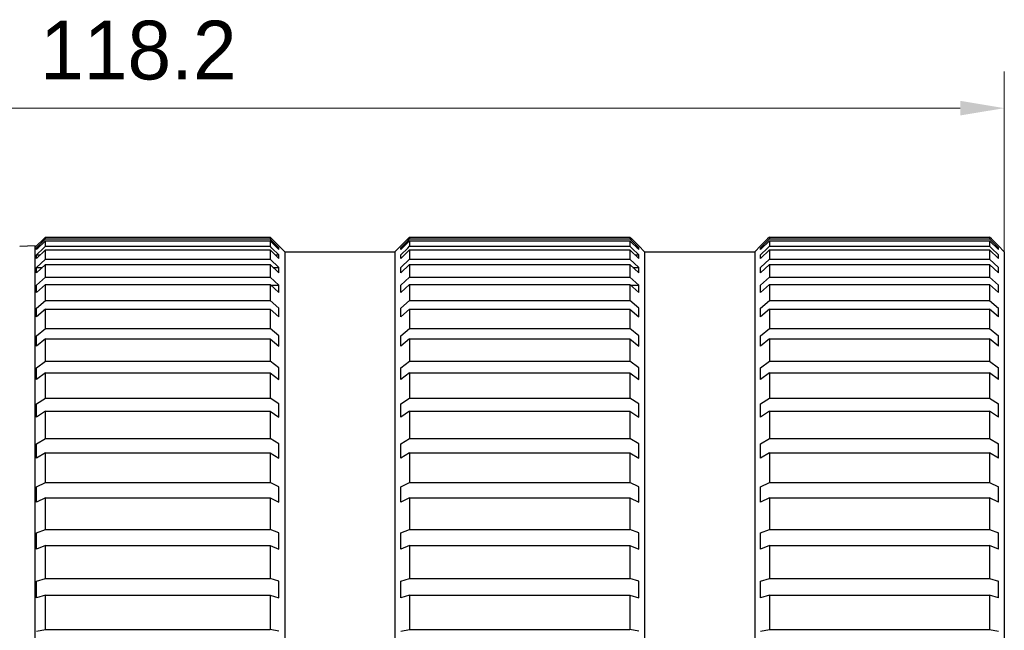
# Model space of a CAD drawing. Header units: millimetres. Extents: x 2329 to 5782, y 1296 to 2780.
# Tile 118 of 123: x 5605 to 5672, y 2323 to 2365. Entities that reach past the tile are written whole.
import ezdxf

# ---------------------------------------------------------------- set-up
doc = ezdxf.new("R2010")
doc.units = ezdxf.units.MM
doc.header["$LTSCALE"] = 0.3
doc.layers.add('00_COMPONENTS', color=7, linetype='Continuous')
doc.layers.add('51__DRAFT_DIMS', color=7, linetype='Continuous')
doc.styles.add('尺寸值样式', font='兰亭黑 GBK.TTF', dxfattribs={"height": 4})
doc.dimstyles.new('1直线标注', dxfattribs={"dimtxt": 4, "dimasz": 3, "dimexe": 2.5, "dimexo": 0, "dimtad": 1, "dimdec": 1, "dimdsep": 46, "dimtxsty": '尺寸值样式', "dimcen": 0, "dimclrd": 8, "dimclre": 8, "dimclrt": 7, "dimadec": 0, "dimazin": 0, "dimtp": 0.001, "dimtm": 0.001, "dimtfac": 1, "dimtdec": 1, "dimtmove": 0, "dimatfit": 0, "dimldrblk": '_FILLED', "dimfxl": 1, "dimtolj": 1, "dimlwd": 15, "dimlwe": 15, "dimarcsym": 0})

# ---------------------------------------------------------------- blocks, each defined once
blk = doc.blocks.new('*D384')
at = {"layer": '51__DRAFT_DIMS', "color": 8, "lineweight": 15}
for p, q in [((5554.064, 2344.142), (5554.064, 2361.127)), ((5672.264, 2348.844), (5672.264, 2361.127)), ((5557.064, 2358.627), (5669.264, 2358.627))]:
    blk.add_line(p, q, dxfattribs=at)
at = {"layer": '51__DRAFT_DIMS', "color": 8}
for points in [[(5557.064, 2359.127), (5557.064, 2358.127), (5554.064, 2358.627)], [(5669.264, 2358.127), (5669.264, 2359.127), (5672.264, 2358.627)]]:
    blk.add_solid(points, dxfattribs=at)
at = {"layer": 'Defpoints', "color": 0}
for p in [(5672.264, 2358.627), (5672.264, 2348.844), (5554.064, 2344.142)]:
    blk.add_point(p, dxfattribs=at)
at = {"layer": '51__DRAFT_DIMS', "color": 7, "insert": (5613.291, 2364.585), "char_height": 4, "attachment_point": 2, "line_spacing_factor": 0.9, "style": '尺寸值样式'}
blk.add_mtext('\\A1;118.2', dxfattribs=at)
blk = doc.blocks.new('_FILLED')
at = {"color": 0, "linetype": 'ByBlock'}
blk.add_solid([(0, 0), (-1, 0.167), (-1, -0.167)], dxfattribs=at)

msp = doc.modelspace()

# ---------------------------------------------------------------- linework, layer by layer
at = {"layer": '00_COMPONENTS'}
for p, q in [((5606.83015, 2349.70503), (5606.36365, 2349.23846)), ((5606.96365, 2349.58687), (5606.36365, 2348.99007)), ((5606.36365, 2349.1155), (5606.83015, 2349.57952)), ((5606.96365, 2349.83856), (5606.83015, 2349.70503)), ((5606.83015, 2349.57952), (5606.96365, 2349.71231)), ((5606.96365, 2349.71231), (5606.96365, 2349.83856)), ((5606.96365, 2349.83856), (5622.26365, 2349.83856)), ((5606.96365, 2349.71231), (5622.26365, 2349.71231)), ((5606.96365, 2349.20951), (5606.96365, 2349.58687)), ((5606.96365, 2349.58687), (5622.26365, 2349.58687)), ((5622.26365, 2349.83856), (5622.26365, 2349.71231)), ((5622.26365, 2349.83856), (5622.38949, 2349.71269)), ((5622.36378, 2349.6127), (5622.26365, 2349.71231)), ((5622.26365, 2349.58687), (5622.26365, 2349.20951)), ((5622.26365, 2349.58687), (5622.86365, 2348.99007)), ((5622.86365, 2349.1155), (5622.36378, 2349.6127)), ((5622.38949, 2349.71269), (5622.86365, 2349.23846)), ((5631.63781, 2349.71269), (5631.16365, 2349.23846)), ((5631.16365, 2349.1155), (5631.66351, 2349.6127)), ((5631.76365, 2349.58687), (5631.16365, 2348.99007)), ((5631.76365, 2349.83856), (5631.63781, 2349.71269)), ((5631.66351, 2349.6127), (5631.76365, 2349.71231)), ((5631.76365, 2349.83856), (5631.76365, 2349.71231)), ((5631.76365, 2349.83856), (5646.76365, 2349.83856)), ((5631.76365, 2349.71231), (5646.76365, 2349.71231)), ((5631.76365, 2349.58687), (5631.76365, 2349.20951)), ((5631.76365, 2349.58687), (5646.76365, 2349.58687)), ((5646.76365, 2349.83856), (5646.76365, 2349.71231)), ((5646.76365, 2349.83856), (5646.88949, 2349.71269)), ((5646.86378, 2349.6127), (5646.76365, 2349.71231)), ((5646.76365, 2349.58687), (5646.76365, 2349.20951)), ((5646.76365, 2349.58687), (5647.36365, 2348.99007)), ((5647.36365, 2349.1155), (5646.86378, 2349.6127)), ((5646.88949, 2349.71269), (5647.36365, 2349.23846)), ((5656.13781, 2349.71269), (5655.66365, 2349.23846)), ((5655.66365, 2349.1155), (5656.16351, 2349.6127)), ((5656.26365, 2349.58687), (5655.66365, 2348.99007)), ((5656.26365, 2349.83856), (5656.13781, 2349.71269)), ((5656.16351, 2349.6127), (5656.26365, 2349.71231)), ((5656.26365, 2349.83856), (5656.26365, 2349.71231)), ((5656.26365, 2349.83856), (5671.26365, 2349.83856)), ((5656.26365, 2349.71231), (5671.26365, 2349.71231)), ((5656.26365, 2349.58687), (5656.26365, 2349.20951)), ((5656.26365, 2349.58687), (5671.26365, 2349.58687)), ((5671.26365, 2349.83856), (5671.26365, 2349.71231)), ((5671.38949, 2349.71269), (5671.26365, 2349.83856)), ((5671.26365, 2349.71231), (5671.36378, 2349.6127)), ((5671.26365, 2349.58687), (5671.26365, 2349.20951)), ((5671.86365, 2348.99007), (5671.26365, 2349.58687)), ((5671.36378, 2349.6127), (5671.86365, 2349.1155)), ((5671.86365, 2349.23846), (5671.38949, 2349.71269)), ((5606.26365, 2349.24377), (5605.20971, 2349.20697)), ((5606.26365, 2349.14377), (5606.36365, 2349.24377)), ((5606.26365, 2281.44436), (5606.26365, 2349.24318)), ((5606.36365, 2349.23846), (5606.36365, 2349.24377)), ((5606.36365, 2348.99007), (5606.36365, 2349.1155)), ((5606.36365, 2349.1155), (5606.48975, 2349.1155)), ((5606.36365, 2348.62253), (5606.83015, 2349.0789)), ((5606.96365, 2348.96001), (5606.36365, 2348.37304)), ((5606.83015, 2349.0789), (5606.96365, 2349.20951)), ((5606.96365, 2349.20951), (5622.26365, 2349.20951)), ((5606.96365, 2348.33567), (5606.96365, 2348.96001)), ((5606.96365, 2348.96001), (5622.26365, 2348.96001)), ((5622.38836, 2349.0875), (5622.26365, 2349.20951)), ((5622.26365, 2348.96001), (5622.26365, 2348.33567)), ((5622.26365, 2348.96001), (5622.86365, 2348.37304)), ((5622.86365, 2348.62253), (5622.38836, 2349.0875)), ((5622.73754, 2349.1155), (5622.86365, 2349.1155)), ((5622.86365, 2349.23846), (5622.86365, 2349.24377)), ((5622.86365, 2349.24377), (5623.26365, 2348.84377)), ((5622.86365, 2348.99007), (5622.86365, 2349.1155)), ((5630.76365, 2348.84377), (5631.16365, 2349.24377)), ((5631.16365, 2349.23846), (5631.16365, 2349.24377)), ((5631.16365, 2348.99007), (5631.16365, 2349.1155)), ((5631.16365, 2348.62253), (5631.63893, 2349.0875)), ((5631.76365, 2348.96001), (5631.16365, 2348.37304)), ((5631.63893, 2349.0875), (5631.76365, 2349.20951)), ((5631.76365, 2349.20951), (5646.76365, 2349.20951)), ((5631.76365, 2348.96001), (5631.76365, 2348.33567)), ((5631.76365, 2348.96001), (5646.76365, 2348.96001)), ((5646.88836, 2349.0875), (5646.76365, 2349.20951)), ((5646.76365, 2348.96001), (5646.76365, 2348.33567)), ((5646.76365, 2348.96001), (5647.36365, 2348.37304)), ((5647.36365, 2348.62253), (5646.88836, 2349.0875)), ((5647.23754, 2349.1155), (5647.36365, 2349.1155)), ((5647.36365, 2349.23846), (5647.36365, 2349.24377)), ((5647.36365, 2349.24377), (5647.76365, 2348.84377)), ((5647.36365, 2348.99007), (5647.36365, 2349.1155)), ((5655.26365, 2348.84377), (5655.66365, 2349.24377)), ((5655.66365, 2349.23846), (5655.66365, 2349.24377)), ((5655.66365, 2348.99007), (5655.66365, 2349.1155)), ((5655.66365, 2348.62253), (5656.13893, 2349.0875)), ((5656.26365, 2348.96001), (5655.66365, 2348.37304)), ((5656.13893, 2349.0875), (5656.26365, 2349.20951)), ((5656.26365, 2349.20951), (5671.26365, 2349.20951)), ((5656.26365, 2348.96001), (5656.26365, 2348.33567)), ((5656.26365, 2348.96001), (5671.26365, 2348.96001)), ((5671.26365, 2349.20951), (5671.38836, 2349.0875)), ((5671.26365, 2348.96001), (5671.26365, 2348.33567)), ((5671.86365, 2348.37304), (5671.26365, 2348.96001)), ((5671.38836, 2349.0875), (5671.86365, 2348.62253)), ((5671.86365, 2349.23846), (5671.86365, 2349.24377)), ((5672.26365, 2348.84377), (5671.86365, 2349.24377)), ((5671.86365, 2348.99007), (5671.86365, 2349.1155)), ((5606.36365, 2348.37304), (5606.36365, 2348.62253)), ((5606.36365, 2348.62253), (5606.61868, 2348.62253)), ((5606.36365, 2347.76495), (5606.96365, 2348.33567)), ((5606.96365, 2348.33567), (5622.26365, 2348.33567)), ((5622.86365, 2347.76495), (5622.26365, 2348.33567)), ((5622.60862, 2348.62253), (5622.86365, 2348.62253)), ((5622.86365, 2348.37304), (5622.86365, 2348.62253)), ((5623.26365, 2348.84377), (5623.26365, 2281.84377)), ((5623.26365, 2348.84377), (5630.76365, 2348.84377)), ((5630.76365, 2348.84377), (5630.76365, 2281.84377)), ((5631.16365, 2348.37304), (5631.16365, 2348.62253)), ((5631.16365, 2347.76495), (5631.76365, 2348.33567)), ((5631.76365, 2348.33567), (5646.76365, 2348.33567)), ((5647.36365, 2347.76495), (5646.76365, 2348.33567)), ((5647.10862, 2348.62253), (5647.36365, 2348.62253)), ((5647.36365, 2348.37304), (5647.36365, 2348.62253)), ((5647.76365, 2348.84377), (5647.76365, 2281.84377)), ((5647.76365, 2348.84377), (5655.26365, 2348.84377)), ((5655.26365, 2348.84377), (5655.26365, 2281.84377)), ((5655.66365, 2348.37304), (5655.66365, 2348.62253)), ((5655.66365, 2347.76495), (5656.26365, 2348.33567)), ((5656.26365, 2348.33567), (5671.26365, 2348.33567)), ((5671.26365, 2348.33567), (5671.86365, 2347.76495)), ((5671.86365, 2348.37304), (5671.86365, 2348.62253)), ((5672.26365, 2348.84377), (5672.26365, 2281.84377)), ((5606.96365, 2347.96485), (5606.36365, 2347.39413)), ((5606.36365, 2347.39413), (5606.36365, 2347.76495)), ((5606.36365, 2347.76495), (5606.75349, 2347.76495)), ((5606.96365, 2347.10037), (5606.96365, 2347.96485)), ((5606.96365, 2347.96485), (5622.26365, 2347.96485)), ((5622.26365, 2347.96485), (5622.26365, 2347.10037)), ((5622.26365, 2347.96485), (5622.86365, 2347.39413)), ((5622.4738, 2347.76495), (5622.86365, 2347.76495)), ((5622.86365, 2347.39413), (5622.86365, 2347.76495)), ((5631.76365, 2347.96485), (5631.16365, 2347.39413)), ((5631.16365, 2347.39413), (5631.16365, 2347.76495)), ((5631.76365, 2347.96485), (5631.76365, 2347.10037)), ((5631.76365, 2347.96485), (5646.76365, 2347.96485)), ((5646.76365, 2347.96485), (5646.76365, 2347.10037)), ((5646.76365, 2347.96485), (5647.36365, 2347.39413)), ((5646.9738, 2347.76495), (5647.36365, 2347.76495)), ((5647.36365, 2347.39413), (5647.36365, 2347.76495)), ((5656.26365, 2347.96485), (5655.66365, 2347.39413)), ((5655.66365, 2347.39413), (5655.66365, 2347.76495)), ((5656.26365, 2347.96485), (5656.26365, 2347.10037)), ((5656.26365, 2347.96485), (5671.26365, 2347.96485)), ((5671.26365, 2347.96485), (5671.26365, 2347.10037)), ((5671.86365, 2347.39413), (5671.26365, 2347.96485)), ((5671.86365, 2347.39413), (5671.86365, 2347.76495)), ((5606.36365, 2346.55216), (5606.96365, 2347.10037)), ((5606.96365, 2347.10037), (5622.26365, 2347.10037)), ((5622.86365, 2346.55216), (5622.26365, 2347.10037)), ((5631.16365, 2346.55216), (5631.76365, 2347.10037)), ((5631.76365, 2347.10037), (5646.76365, 2347.10037)), ((5647.36365, 2346.55216), (5646.76365, 2347.10037)), ((5655.66365, 2346.55216), (5656.26365, 2347.10037)), ((5656.26365, 2347.10037), (5671.26365, 2347.10037)), ((5671.26365, 2347.10037), (5671.86365, 2346.55216)), ((5606.96365, 2346.61228), (5606.36365, 2346.06407)), ((5606.36365, 2346.06407), (5606.36365, 2346.55216)), ((5606.96365, 2345.51713), (5606.96365, 2346.61228)), ((5606.96365, 2346.61228), (5622.26365, 2346.61228)), ((5622.26365, 2346.61228), (5622.26365, 2345.51713)), ((5622.26365, 2346.61228), (5622.86365, 2346.06407)), ((5622.32945, 2346.55216), (5622.86365, 2346.55216)), ((5622.86365, 2346.06407), (5622.86365, 2346.55216)), ((5631.76365, 2346.61228), (5631.16365, 2346.06407)), ((5631.16365, 2346.06407), (5631.16365, 2346.55216)), ((5631.76365, 2346.61228), (5631.76365, 2345.51713)), ((5631.76365, 2346.61228), (5646.76365, 2346.61228)), ((5646.76365, 2346.61228), (5646.76365, 2345.51713)), ((5646.76365, 2346.61228), (5647.36365, 2346.06407)), ((5646.82945, 2346.55216), (5647.36365, 2346.55216)), ((5647.36365, 2346.06407), (5647.36365, 2346.55216)), ((5656.26365, 2346.61228), (5655.66365, 2346.06407)), ((5655.66365, 2346.06407), (5655.66365, 2346.55216)), ((5656.26365, 2346.61228), (5656.26365, 2345.51713)), ((5656.26365, 2346.61228), (5671.26365, 2346.61228)), ((5671.26365, 2346.61228), (5671.26365, 2345.51713)), ((5671.86365, 2346.06407), (5671.26365, 2346.61228)), ((5671.86365, 2346.06407), (5671.86365, 2346.55216)), ((5606.36365, 2344.99744), (5606.96365, 2345.51713)), ((5606.36365, 2344.39744), (5606.36365, 2344.99744)), ((5606.96365, 2344.91713), (5606.36365, 2344.39744)), ((5606.96365, 2345.51713), (5622.26365, 2345.51713)), ((5606.96365, 2343.60331), (5606.96365, 2344.91713)), ((5606.96365, 2344.91713), (5622.26365, 2344.91713)), ((5622.86365, 2344.99744), (5622.26365, 2345.51713)), ((5622.26365, 2344.91713), (5622.26365, 2343.60331)), ((5622.26365, 2344.91713), (5622.86365, 2344.39744)), ((5622.86365, 2344.39744), (5622.86365, 2344.99744)), ((5631.16365, 2344.99744), (5631.76365, 2345.51713)), ((5631.16365, 2344.39744), (5631.16365, 2344.99744)), ((5631.76365, 2344.91713), (5631.16365, 2344.39744)), ((5631.76365, 2345.51713), (5646.76365, 2345.51713)), ((5631.76365, 2344.91713), (5631.76365, 2343.60331)), ((5631.76365, 2344.91713), (5646.76365, 2344.91713)), ((5647.36365, 2344.99744), (5646.76365, 2345.51713)), ((5646.76365, 2344.91713), (5646.76365, 2343.60331)), ((5646.76365, 2344.91713), (5647.36365, 2344.39744)), ((5647.36365, 2344.39744), (5647.36365, 2344.99744)), ((5655.66365, 2344.99744), (5656.26365, 2345.51713)), ((5655.66365, 2344.39744), (5655.66365, 2344.99744)), ((5656.26365, 2344.91713), (5655.66365, 2344.39744)), ((5656.26365, 2345.51713), (5671.26365, 2345.51713)), ((5656.26365, 2344.91713), (5656.26365, 2343.60331)), ((5656.26365, 2344.91713), (5671.26365, 2344.91713)), ((5671.26365, 2345.51713), (5671.86365, 2344.99744)), ((5671.26365, 2344.91713), (5671.26365, 2343.60331)), ((5671.86365, 2344.39744), (5671.26365, 2344.91713)), ((5671.86365, 2344.39744), (5671.86365, 2344.99744)), ((5606.36365, 2343.11782), (5606.96365, 2343.60331)), ((5606.96365, 2343.60331), (5622.26365, 2343.60331)), ((5622.86365, 2343.11782), (5622.26365, 2343.60331)), ((5631.16365, 2343.11782), (5631.76365, 2343.60331)), ((5631.76365, 2343.60331), (5646.76365, 2343.60331)), ((5647.36365, 2343.11782), (5646.76365, 2343.60331)), ((5655.66365, 2343.11782), (5656.26365, 2343.60331)), ((5656.26365, 2343.60331), (5671.26365, 2343.60331)), ((5671.26365, 2343.60331), (5671.86365, 2343.11782)), ((5606.36365, 2342.41248), (5606.36365, 2343.11782)), ((5606.96365, 2342.89797), (5606.36365, 2342.41248)), ((5606.96365, 2341.37987), (5606.96365, 2342.89797)), ((5606.96365, 2342.89797), (5622.26365, 2342.89797)), ((5622.26365, 2342.89797), (5622.26365, 2341.37987)), ((5622.26365, 2342.89797), (5622.86365, 2342.41248)), ((5622.86365, 2342.41248), (5622.86365, 2343.11782)), ((5631.16365, 2342.41248), (5631.16365, 2343.11782)), ((5631.76365, 2342.89797), (5631.16365, 2342.41248)), ((5631.76365, 2342.89797), (5631.76365, 2341.37987)), ((5631.76365, 2342.89797), (5646.76365, 2342.89797)), ((5646.76365, 2342.89797), (5646.76365, 2341.37987)), ((5646.76365, 2342.89797), (5647.36365, 2342.41248)), ((5647.36365, 2342.41248), (5647.36365, 2343.11782)), ((5655.66365, 2342.41248), (5655.66365, 2343.11782)), ((5656.26365, 2342.89797), (5655.66365, 2342.41248)), ((5656.26365, 2342.89797), (5656.26365, 2341.37987)), ((5656.26365, 2342.89797), (5671.26365, 2342.89797)), ((5671.26365, 2342.89797), (5671.26365, 2341.37987)), ((5671.86365, 2342.41248), (5671.26365, 2342.89797)), ((5671.86365, 2342.41248), (5671.86365, 2343.11782)), ((5606.36365, 2340.93391), (5606.96365, 2341.37987)), ((5606.36365, 2340.13096), (5606.36365, 2340.93391)), ((5606.96365, 2341.37987), (5622.26365, 2341.37987)), ((5622.86365, 2340.93391), (5622.26365, 2341.37987)), ((5622.86365, 2340.13096), (5622.86365, 2340.93391)), ((5631.16365, 2340.93391), (5631.76365, 2341.37987)), ((5631.16365, 2340.13096), (5631.16365, 2340.93391)), ((5631.76365, 2341.37987), (5646.76365, 2341.37987)), ((5647.36365, 2340.93391), (5646.76365, 2341.37987)), ((5647.36365, 2340.13096), (5647.36365, 2340.93391)), ((5655.66365, 2340.93391), (5656.26365, 2341.37987)), ((5655.66365, 2340.13096), (5655.66365, 2340.93391)), ((5656.26365, 2341.37987), (5671.26365, 2341.37987)), ((5671.26365, 2341.37987), (5671.86365, 2340.93391)), ((5671.86365, 2340.13096), (5671.86365, 2340.93391)), ((5606.96365, 2340.57691), (5606.36365, 2340.13096)), ((5606.96365, 2338.87117), (5606.96365, 2340.57691)), ((5606.96365, 2340.57691), (5622.26365, 2340.57691)), ((5622.26365, 2340.57691), (5622.26365, 2338.87117)), ((5622.26365, 2340.57691), (5622.86365, 2340.13096)), ((5631.76365, 2340.57691), (5631.16365, 2340.13096)), ((5631.76365, 2340.57691), (5631.76365, 2338.87117)), ((5631.76365, 2340.57691), (5646.76365, 2340.57691)), ((5646.76365, 2340.57691), (5646.76365, 2338.87117)), ((5646.76365, 2340.57691), (5647.36365, 2340.13096)), ((5656.26365, 2340.57691), (5655.66365, 2340.13096)), ((5656.26365, 2340.57691), (5656.26365, 2338.87117)), ((5656.26365, 2340.57691), (5671.26365, 2340.57691)), ((5671.26365, 2340.57691), (5671.26365, 2338.87117)), ((5671.86365, 2340.13096), (5671.26365, 2340.57691)), ((5606.36365, 2338.46963), (5606.96365, 2338.87117)), ((5606.96365, 2338.87117), (5622.26365, 2338.87117)), ((5622.86365, 2338.46963), (5622.26365, 2338.87117)), ((5631.16365, 2338.46963), (5631.76365, 2338.87117)), ((5631.76365, 2338.87117), (5646.76365, 2338.87117)), ((5647.36365, 2338.46963), (5646.76365, 2338.87117)), ((5655.66365, 2338.46963), (5656.26365, 2338.87117)), ((5656.26365, 2338.87117), (5671.26365, 2338.87117)), ((5671.26365, 2338.87117), (5671.86365, 2338.46963)), ((5606.36365, 2337.57786), (5606.36365, 2338.46963)), ((5622.86365, 2337.57786), (5622.86365, 2338.46963)), ((5631.16365, 2337.57786), (5631.16365, 2338.46963)), ((5647.36365, 2337.57786), (5647.36365, 2338.46963)), ((5655.66365, 2337.57786), (5655.66365, 2338.46963)), ((5671.86365, 2337.57786), (5671.86365, 2338.46963)), ((5606.96365, 2337.9794), (5606.36365, 2337.57786)), ((5606.96365, 2336.10471), (5606.96365, 2337.9794)), ((5606.96365, 2337.9794), (5622.26365, 2337.9794)), ((5622.26365, 2337.9794), (5622.26365, 2336.10471)), ((5622.26365, 2337.9794), (5622.86365, 2337.57786)), ((5631.76365, 2337.9794), (5631.16365, 2337.57786)), ((5631.76365, 2337.9794), (5631.76365, 2336.10471)), ((5631.76365, 2337.9794), (5646.76365, 2337.9794)), ((5646.76365, 2337.9794), (5646.76365, 2336.10471)), ((5646.76365, 2337.9794), (5647.36365, 2337.57786)), ((5656.26365, 2337.9794), (5655.66365, 2337.57786)), ((5656.26365, 2337.9794), (5656.26365, 2336.10471)), ((5656.26365, 2337.9794), (5671.26365, 2337.9794)), ((5671.26365, 2337.9794), (5671.26365, 2336.10471)), ((5671.86365, 2337.57786), (5671.26365, 2337.9794)), ((5606.36365, 2335.75198), (5606.96365, 2336.10471)), ((5606.36365, 2334.78116), (5606.36365, 2335.75198)), ((5606.96365, 2336.10471), (5622.26365, 2336.10471)), ((5622.86365, 2335.75198), (5622.26365, 2336.10471)), ((5622.86365, 2334.78116), (5622.86365, 2335.75198)), ((5631.16365, 2335.75198), (5631.76365, 2336.10471)), ((5631.16365, 2334.78116), (5631.16365, 2335.75198)), ((5631.76365, 2336.10471), (5646.76365, 2336.10471)), ((5647.36365, 2335.75198), (5646.76365, 2336.10471)), ((5647.36365, 2334.78116), (5647.36365, 2335.75198)), ((5655.66365, 2335.75198), (5656.26365, 2336.10471)), ((5655.66365, 2334.78116), (5655.66365, 2335.75198)), ((5656.26365, 2336.10471), (5671.26365, 2336.10471)), ((5671.26365, 2336.10471), (5671.86365, 2335.75198)), ((5671.86365, 2334.78116), (5671.86365, 2335.75198)), ((5606.96365, 2335.13389), (5606.36365, 2334.78116)), ((5606.96365, 2333.11078), (5606.96365, 2335.13389)), ((5606.96365, 2335.13389), (5622.26365, 2335.13389)), ((5622.26365, 2335.13389), (5622.26365, 2333.11078)), ((5622.26365, 2335.13389), (5622.86365, 2334.78116)), ((5631.76365, 2335.13389), (5631.16365, 2334.78116)), ((5631.76365, 2335.13389), (5631.76365, 2333.11078)), ((5631.76365, 2335.13389), (5646.76365, 2335.13389)), ((5646.76365, 2335.13389), (5646.76365, 2333.11078)), ((5646.76365, 2335.13389), (5647.36365, 2334.78116)), ((5656.26365, 2335.13389), (5655.66365, 2334.78116)), ((5656.26365, 2335.13389), (5656.26365, 2333.11078)), ((5656.26365, 2335.13389), (5671.26365, 2335.13389)), ((5671.26365, 2335.13389), (5671.26365, 2333.11078)), ((5671.86365, 2334.78116), (5671.26365, 2335.13389)), ((5606.36365, 2332.81073), (5606.96365, 2333.11078)), ((5606.36365, 2331.7715), (5606.36365, 2332.81073)), ((5606.96365, 2333.11078), (5622.26365, 2333.11078)), ((5622.86365, 2332.81073), (5622.26365, 2333.11078)), ((5622.86365, 2331.7715), (5622.86365, 2332.81073)), ((5631.16365, 2332.81073), (5631.76365, 2333.11078)), ((5631.16365, 2331.7715), (5631.16365, 2332.81073)), ((5631.76365, 2333.11078), (5646.76365, 2333.11078)), ((5647.36365, 2332.81073), (5646.76365, 2333.11078)), ((5647.36365, 2331.7715), (5647.36365, 2332.81073)), ((5655.66365, 2332.81073), (5656.26365, 2333.11078)), ((5655.66365, 2331.7715), (5655.66365, 2332.81073)), ((5656.26365, 2333.11078), (5671.26365, 2333.11078)), ((5671.26365, 2333.11078), (5671.86365, 2332.81073)), ((5671.86365, 2331.7715), (5671.86365, 2332.81073)), ((5606.96365, 2332.07155), (5606.36365, 2331.7715)), ((5606.96365, 2329.92219), (5606.96365, 2332.07155)), ((5606.96365, 2332.07155), (5622.26365, 2332.07155)), ((5622.26365, 2332.07155), (5622.26365, 2329.92219)), ((5622.26365, 2332.07155), (5622.86365, 2331.7715)), ((5631.76365, 2332.07155), (5631.16365, 2331.7715)), ((5631.76365, 2332.07155), (5631.76365, 2329.92219)), ((5631.76365, 2332.07155), (5646.76365, 2332.07155)), ((5646.76365, 2332.07155), (5646.76365, 2329.92219)), ((5646.76365, 2332.07155), (5647.36365, 2331.7715)), ((5656.26365, 2332.07155), (5655.66365, 2331.7715)), ((5656.26365, 2332.07155), (5656.26365, 2329.92219)), ((5656.26365, 2332.07155), (5671.26365, 2332.07155)), ((5671.26365, 2332.07155), (5671.26365, 2329.92219)), ((5671.86365, 2331.7715), (5671.26365, 2332.07155)), ((5606.36365, 2329.67811), (5606.96365, 2329.92219)), ((5606.36365, 2328.58186), (5606.36365, 2329.67811)), ((5606.96365, 2329.92219), (5622.26365, 2329.92219)), ((5622.86365, 2329.67811), (5622.26365, 2329.92219)), ((5622.86365, 2328.58186), (5622.86365, 2329.67811)), ((5631.16365, 2329.67811), (5631.76365, 2329.92219)), ((5631.16365, 2328.58186), (5631.16365, 2329.67811)), ((5631.76365, 2329.92219), (5646.76365, 2329.92219)), ((5647.36365, 2329.67811), (5646.76365, 2329.92219)), ((5647.36365, 2328.58186), (5647.36365, 2329.67811)), ((5655.66365, 2329.67811), (5656.26365, 2329.92219)), ((5655.66365, 2328.58186), (5655.66365, 2329.67811)), ((5656.26365, 2329.92219), (5671.26365, 2329.92219)), ((5671.26365, 2329.92219), (5671.86365, 2329.67811)), ((5671.86365, 2328.58186), (5671.86365, 2329.67811)), ((5606.96365, 2328.82594), (5606.36365, 2328.58186)), ((5606.96365, 2326.57388), (5606.96365, 2328.82594)), ((5606.96365, 2328.82594), (5622.26365, 2328.82594)), ((5622.26365, 2328.82594), (5622.26365, 2326.57388)), ((5622.26365, 2328.82594), (5622.86365, 2328.58186)), ((5631.76365, 2328.82594), (5631.16365, 2328.58186)), ((5631.76365, 2328.82594), (5631.76365, 2326.57388)), ((5631.76365, 2328.82594), (5646.76365, 2328.82594)), ((5646.76365, 2328.82594), (5646.76365, 2326.57388)), ((5646.76365, 2328.82594), (5647.36365, 2328.58186)), ((5656.26365, 2328.82594), (5655.66365, 2328.58186)), ((5656.26365, 2328.82594), (5656.26365, 2326.57388)), ((5656.26365, 2328.82594), (5671.26365, 2328.82594)), ((5671.26365, 2328.82594), (5671.26365, 2326.57388)), ((5671.86365, 2328.58186), (5671.26365, 2328.82594)), ((5606.36365, 2326.38844), (5606.96365, 2326.57388)), ((5606.36365, 2325.24717), (5606.36365, 2326.38844)), ((5606.96365, 2326.57388), (5622.26365, 2326.57388)), ((5622.86365, 2326.38844), (5622.26365, 2326.57388)), ((5622.86365, 2325.24717), (5622.86365, 2326.38844)), ((5631.16365, 2326.38844), (5631.76365, 2326.57388)), ((5631.16365, 2325.24717), (5631.16365, 2326.38844)), ((5631.76365, 2326.57388), (5646.76365, 2326.57388)), ((5647.36365, 2326.38844), (5646.76365, 2326.57388)), ((5647.36365, 2325.24717), (5647.36365, 2326.38844)), ((5655.66365, 2326.38844), (5656.26365, 2326.57388)), ((5655.66365, 2325.24717), (5655.66365, 2326.38844)), ((5656.26365, 2326.57388), (5671.26365, 2326.57388)), ((5671.26365, 2326.57388), (5671.86365, 2326.38844)), ((5671.86365, 2325.24717), (5671.86365, 2326.38844)), ((5606.96365, 2325.43261), (5606.36365, 2325.24717)), ((5606.96365, 2323.10253), (5606.96365, 2325.43261)), ((5606.96365, 2325.43261), (5622.26365, 2325.43261)), ((5622.26365, 2325.43261), (5622.26365, 2323.10253)), ((5622.26365, 2325.43261), (5622.86365, 2325.24717)), ((5631.76365, 2325.43261), (5631.16365, 2325.24717)), ((5631.76365, 2325.43261), (5631.76365, 2323.10253)), ((5631.76365, 2325.43261), (5646.76365, 2325.43261)), ((5646.76365, 2325.43261), (5646.76365, 2323.10253)), ((5646.76365, 2325.43261), (5647.36365, 2325.24717)), ((5656.26365, 2325.43261), (5655.66365, 2325.24717)), ((5656.26365, 2325.43261), (5656.26365, 2323.10253)), ((5656.26365, 2325.43261), (5671.26365, 2325.43261)), ((5671.26365, 2325.43261), (5671.26365, 2323.10253)), ((5671.86365, 2325.24717), (5671.26365, 2325.43261)), ((5606.36365, 2322.97776), (5606.96365, 2323.10253)), ((5606.96365, 2323.10253), (5622.26365, 2323.10253)), ((5622.86365, 2322.97776), (5622.26365, 2323.10253)), ((5631.16365, 2322.97776), (5631.76365, 2323.10253)), ((5631.76365, 2323.10253), (5646.76365, 2323.10253)), ((5647.36365, 2322.97776), (5646.76365, 2323.10253)), ((5655.66365, 2322.97776), (5656.26365, 2323.10253)), ((5656.26365, 2323.10253), (5671.26365, 2323.10253)), ((5671.26365, 2323.10253), (5671.86365, 2322.97776))]:
    msp.add_line(p, q, dxfattribs=at)

# ---------------------------------------------------------------- dimensions: what is measured, and where the dimension line sits
at = {"layer": '51__DRAFT_DIMS'}
dim = msp.add_linear_dim(base=(5672.26365, 2358.62676), p1=(5554.06365, 2344.14212), p2=(5672.26365, 2348.84377), dimstyle='1直线标注', dxfattribs=at)
dim.commit()
dim.dimension.update_dxf_attribs({"geometry": '*D384', "text_midpoint": (5613.29059, 2358.62676), "dimtype": 160})

doc.saveas('drawing.dxf')
